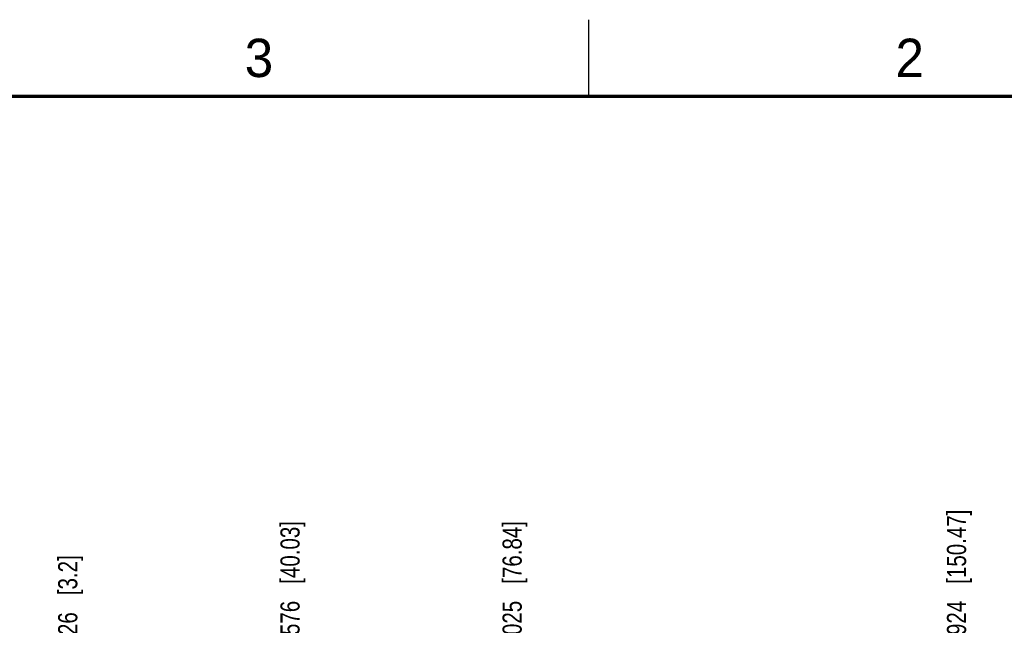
# Model space of a CAD drawing. Header units: inches. Extents: x 0 to 34, y 0 to 22.
# Tile 32 of 33: x 21.8 to 28.2, y 18.1 to 22. Entities that reach past the tile are written whole.
import ezdxf

# ---------------------------------------------------------------- set-up
doc = ezdxf.new("R2010")
doc.units = ezdxf.units.IN
doc.header["$LTSCALE"] = 1.87
doc.header["$MEASUREMENT"] = 0
doc.layers.get('0').update_dxf_attribs({"linetype": 'CONTINUOUS'})
doc.layers.add('DIMENSIONS', color=7, linetype='CONTINUOUS')
doc.styles.get("Standard").update_dxf_attribs({"font": 'txt', "width": 0.8})
doc.styles.add('TEXTSTYLE_2', font='txt')
doc.dimstyles.new('DIMSTYLE_2', dxfattribs={"dimtxt": 0.125, "dimasz": 0.18, "dimexe": 0.18, "dimexo": 0.0625, "dimgap": 0.09, "dimtad": 0, "dimtih": 1, "dimtoh": 1, "dimdec": 3, "dimzin": 4, "dimdsep": 46, "dimtxsty": 'STANDARD', "dimblk": '_FILLED', "dimblk1": '_FILLED', "dimblk2": '_FILLED', "dimcen": 0.09, "dimadec": 0, "dimazin": 0, "dimtp": 0.01, "dimtm": 0.01, "dimtfac": 1, "dimtdec": 3, "dimtofl": 0, "dimtmove": 0, "dimatfit": 3, "dimldrblk": '_FILLED', "dimfxl": 1, "dimtolj": 1, "dimtzin": 4, "dimarcsym": 0})

# ---------------------------------------------------------------- blocks, each defined once
blk = doc.blocks.new('*D50')
at = {"layer": 'DIMENSIONS', "color": 2, "linetype": 'CONTINUOUS'}
blk.add_line((22.1026, 17.1366), (22.1026, 17.8125), dxfattribs=at)
at = {"layer": 'DIMENSIONS', "color": 2, "linetype": 'CONTINUOUS', "insert": (22.0401, 17.875), "char_height": 0.125, "width": 1.025, "attachment_point": 1, "rotation": 90, "line_spacing_factor": 0.9}
blk.add_mtext('.126{\\Ftxt.shx;\\W1.000000;\\H0.125000; }[3.2]', dxfattribs=at)
blk = doc.blocks.new('_FILLED')
at = {"color": 0, "linetype": 'BYBLOCK'}
blk.add_solid([(0, 0), (-1, 0.174), (-1, -0.174)], dxfattribs=at)
blk = doc.blocks.new('*D51')
at = {"layer": 'DIMENSIONS', "color": 2, "linetype": 'CONTINUOUS'}
blk.add_line((23.5526, 17.0716), (23.5526, 17.8125), dxfattribs=at)
at = {"layer": 'DIMENSIONS', "color": 2, "linetype": 'CONTINUOUS', "insert": (23.4901, 17.875), "char_height": 0.125, "width": 1.325, "attachment_point": 1, "rotation": 90, "line_spacing_factor": 0.9}
blk.add_mtext('1.576{\\Ftxt.shx;\\W1.000000;\\H0.125000; }[40.03]', dxfattribs=at)
blk = doc.blocks.new('*D52')
at = {"layer": 'DIMENSIONS', "color": 2, "linetype": 'CONTINUOUS'}
blk.add_line((25.0016, 17.1366), (25.0016, 17.8125), dxfattribs=at)
at = {"layer": 'DIMENSIONS', "color": 2, "linetype": 'CONTINUOUS', "insert": (24.9391, 17.875), "char_height": 0.125, "width": 1.325, "attachment_point": 1, "rotation": 90, "line_spacing_factor": 0.9}
blk.add_mtext('3.025{\\Ftxt.shx;\\W1.000000;\\H0.125000; }[76.84]', dxfattribs=at)
blk = doc.blocks.new('*D53')
at = {"layer": 'DIMENSIONS', "color": 2, "linetype": 'CONTINUOUS'}
blk.add_line((27.9006, 17.1366), (27.9006, 17.8125), dxfattribs=at)
at = {"layer": 'DIMENSIONS', "color": 2, "linetype": 'CONTINUOUS', "insert": (27.8381, 17.875), "char_height": 0.125, "width": 1.425, "attachment_point": 1, "rotation": 90, "line_spacing_factor": 0.9}
blk.add_mtext('5.924{\\Ftxt.shx;\\W1.000000;\\H0.125000; }[150.47]', dxfattribs=at)

msp = doc.modelspace()

# ---------------------------------------------------------------- linework, layer by layer
at = {"color": 2, "linetype": 'CONTINUOUS'}
msp.add_line((25.5, 22), (25.5, 21.5), dxfattribs=at)
at = {"color": 7, "linetype": 'CONTINUOUS', "const_width": 0.02}
msp.add_lwpolyline([(33.5, 21.5), (0.5, 21.5)], dxfattribs=at)

# ---------------------------------------------------------------- texts
at = {"color": 2, "linetype": 'CONTINUOUS', "char_height": 0.25, "width": 0.25, "attachment_point": 1, "line_spacing_factor": 0.9, "style": 'TEXTSTYLE_2'}
for s, insert in [('3', (23.257, 21.8759)), ('2', (27.5025, 21.8762))]:
    msp.add_mtext(s, dxfattribs=dict(at, insert=insert))

# ---------------------------------------------------------------- dimensions: what is measured, and where the dimension line sits
at = {"layer": 'DIMENSIONS', "color": 2, "linetype": 'CONTINUOUS'}
for feature_location, offset, origin, picture, middle in [((27.9006, 17.1366), (0, 0.6759), (21.9766, 17.0741), '*D53', (27.9006, 18.5875)), ((23.5526, 17.0716), (0, 0.7409), (21.9766, 17.0091), '*D51', (23.5526, 18.5375)), ((25.0016, 17.1366), (0, 0.6759), (21.9766, 17.0741), '*D52', (25.0016, 18.5375)), ((22.1026, 17.1366), (0, 0.6759), (21.9766, 17.0741), '*D50', (22.1026, 18.3875))]:
    dim = msp.add_ordinate_dim(feature_location=feature_location, offset=offset, dtype=1, origin=origin, dimstyle='DIMSTYLE_2', dxfattribs=at)
    dim.commit()
    dim.dimension.update_dxf_attribs({"geometry": picture, "text_midpoint": middle})

doc.saveas('drawing.dxf')
